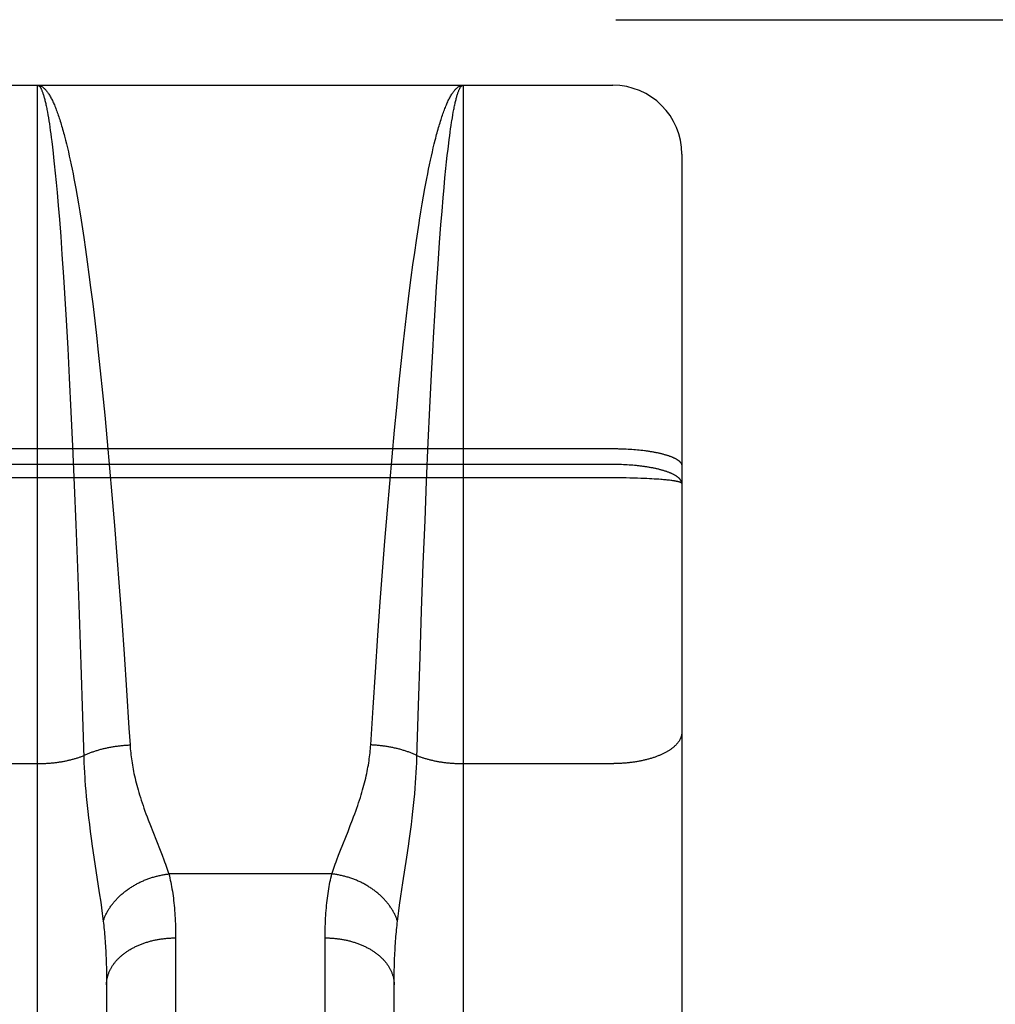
# Model space of a CAD drawing. Header units: inches. Extents: x 0 to 214, y 0 to 139.
# Tile 128 of 147: x 91.678 to 92.102, y 96.295 to 96.723. Entities that reach past the tile are written whole.
import ezdxf

# ---------------------------------------------------------------- set-up
doc = ezdxf.new("R2010")
doc.units = ezdxf.units.IN
doc.header["$LTSCALE"] = 11.786071
doc.header["$MEASUREMENT"] = 0
doc.linetypes.add('HIDDEN', pattern=[0.2, 0.1, -0.1])
doc.layers.add('MAIN_OR_RIGHT_DOOR_ASSEMBLY', color=7, linetype='CONTINUOUS')

msp = doc.modelspace()

# ---------------------------------------------------------------- linework, layer by layer
at = {"layer": 'MAIN_OR_RIGHT_DOOR_ASSEMBLY', "color": 8, "linetype": 'HIDDEN'}
for p, q in [((66.00823, 96.72308), (94.48673, 96.72308)), ((91.37123, 96.69458), (91.93623, 96.69458)), ((91.68623, 95.88379), (91.68623, 96.69458)), ((91.87123, 96.69458), (91.87123, 95.88379)), ((91.93623, 94.90958), (91.93623, 96.69458)), ((91.69052, 96.68285), (91.69073, 96.68166)), ((91.69073, 96.68166), (91.69094, 96.68042)), ((91.69094, 96.68042), (91.69115, 96.67912)), ((91.8663, 96.67912), (91.86651, 96.68042)), ((91.86651, 96.68042), (91.86672, 96.68166)), ((91.69115, 96.67912), (91.69136, 96.67776)), ((91.69136, 96.67776), (91.69157, 96.67636)), ((91.69157, 96.67636), (91.69178, 96.67489)), ((91.86556, 96.67414), (91.86577, 96.67563)), ((91.86577, 96.67563), (91.86598, 96.67707)), ((91.69178, 96.67489), (91.69199, 96.67338)), ((91.69199, 96.67338), (91.6922, 96.67181)), ((91.6922, 96.67181), (91.69241, 96.67018)), ((91.69797, 96.67237), (91.69838, 96.67076)), ((91.86515, 96.671), (91.86536, 96.6726)), ((91.86536, 96.6726), (91.86556, 96.67414)), ((91.69241, 96.67018), (91.69272, 96.66765)), ((91.69272, 96.66765), (91.69302, 96.665)), ((91.69838, 96.67076), (91.69879, 96.6691)), ((91.69879, 96.6691), (91.69921, 96.66738)), ((91.69921, 96.66738), (91.69962, 96.66562)), ((91.85783, 96.66562), (91.85824, 96.66738)), ((91.85824, 96.66738), (91.85866, 96.6691)), ((91.86463, 96.66678), (91.86494, 96.66935)), ((91.86494, 96.66935), (91.86515, 96.671)), ((91.69302, 96.665), (91.69323, 96.66317)), ((91.69323, 96.66317), (91.69353, 96.66034)), ((91.69962, 96.66562), (91.70003, 96.6638)), ((91.70003, 96.6638), (91.70043, 96.66194)), ((91.85702, 96.66194), (91.85742, 96.6638)), ((91.85742, 96.6638), (91.85783, 96.66562)), ((91.86402, 96.6613), (91.86432, 96.6641)), ((91.86432, 96.6641), (91.86463, 96.66678)), ((91.96623, 96.66458), (91.96623, 94.93958)), ((91.69353, 96.66034), (91.69394, 96.65638)), ((91.70043, 96.66194), (91.70084, 96.66002)), ((91.70084, 96.66002), (91.70124, 96.65806)), ((91.85621, 96.65806), (91.85661, 96.66002)), ((91.85661, 96.66002), (91.85702, 96.66194)), ((91.86331, 96.65433), (91.86372, 96.65838)), ((91.86372, 96.65838), (91.86402, 96.6613)), ((91.69394, 96.65638), (91.69434, 96.65223)), ((91.70124, 96.65806), (91.70165, 96.65604)), ((91.70165, 96.65604), (91.70205, 96.65398)), ((91.8554, 96.65398), (91.8558, 96.65604)), ((91.8558, 96.65604), (91.85621, 96.65806)), ((91.86291, 96.65009), (91.86331, 96.65433)), ((91.69434, 96.65223), (91.69473, 96.6479)), ((91.70205, 96.65398), (91.70245, 96.65187)), ((91.70245, 96.65187), (91.70285, 96.64972)), ((91.8546, 96.64972), (91.855, 96.65187)), ((91.855, 96.65187), (91.8554, 96.65398)), ((91.86252, 96.64566), (91.86291, 96.65009)), ((91.69473, 96.6479), (91.69523, 96.64222)), ((91.70285, 96.64972), (91.70344, 96.6464)), ((91.70344, 96.6464), (91.70403, 96.64298)), ((91.85342, 96.64298), (91.85401, 96.6464)), ((91.85401, 96.6464), (91.8546, 96.64972)), ((91.86203, 96.63987), (91.86252, 96.64566)), ((91.69523, 96.64222), (91.69571, 96.63626)), ((91.70403, 96.64298), (91.70462, 96.63947)), ((91.85283, 96.63947), (91.85342, 96.64298)), ((91.70462, 96.63947), (91.7052, 96.63585)), ((91.85225, 96.63585), (91.85283, 96.63947)), ((91.86155, 96.63381), (91.86203, 96.63987)), ((91.69571, 96.63626), (91.69629, 96.62877)), ((91.7052, 96.63585), (91.70578, 96.63215)), ((91.86097, 96.62619), (91.86155, 96.63381)), ((91.69629, 96.62877), (91.69685, 96.62091)), ((91.70578, 96.63215), (91.70635, 96.62835)), ((91.85091, 96.62707), (91.85148, 96.63089)), ((91.70635, 96.62835), (91.70711, 96.62316)), ((91.85016, 96.62183), (91.85091, 96.62707)), ((91.86032, 96.61685), (91.86097, 96.62619)), ((91.69685, 96.62091), (91.6975, 96.61131)), ((91.70711, 96.62316), (91.70785, 96.61781)), ((91.84941, 96.61645), (91.85016, 96.62183)), ((91.70785, 96.61781), (91.70859, 96.61232)), ((91.84867, 96.61092), (91.84941, 96.61645)), ((91.85968, 96.60706), (91.86032, 96.61685)), ((91.6975, 96.61131), (91.69795, 96.60419)), ((91.70859, 96.61232), (91.70932, 96.60669)), ((91.84795, 96.60526), (91.84867, 96.61092)), ((91.85905, 96.59686), (91.85968, 96.60706)), ((91.69795, 96.60419), (91.69867, 96.59236)), ((91.70932, 96.60669), (91.71022, 96.59948)), ((91.84705, 96.59801), (91.84795, 96.60526)), ((91.71022, 96.59948), (91.71111, 96.59207)), ((91.84617, 96.59057), (91.84705, 96.59801)), ((91.85835, 96.58473), (91.85905, 96.59686)), ((91.69867, 96.59236), (91.69936, 96.58007)), ((91.71111, 96.59207), (91.71197, 96.5845)), ((91.8453, 96.58296), (91.84617, 96.59057)), ((91.71197, 96.5845), (91.71249, 96.57988)), ((91.84429, 96.57363), (91.8453, 96.58296)), ((91.85751, 96.56896), (91.85818, 96.58163)), ((91.85818, 96.58163), (91.85835, 96.58473)), ((91.69936, 96.58007), (91.70003, 96.56735)), ((91.71249, 96.57988), (91.7135, 96.57047)), ((91.84329, 96.5641), (91.84429, 96.57363)), ((91.7135, 96.57047), (91.71448, 96.56088)), ((91.85677, 96.55428), (91.85751, 96.56896)), ((91.70003, 96.56735), (91.70076, 96.55263)), ((91.71448, 96.56088), (91.71544, 96.55113)), ((91.84232, 96.5544), (91.84329, 96.5641)), ((91.70076, 96.55263), (91.70145, 96.5376)), ((91.84138, 96.54457), (91.84232, 96.5544)), ((91.85607, 96.53928), (91.85677, 96.55428)), ((91.71544, 96.55113), (91.71653, 96.53963)), ((91.84032, 96.53304), (91.84138, 96.54457)), ((91.71653, 96.53963), (91.71757, 96.52807)), ((91.85533, 96.52241), (91.85607, 96.53928)), ((91.37123, 96.53658), (91.93665, 96.53658)), ((91.70145, 96.5376), (91.70219, 96.52071)), ((91.93665, 96.53658), (91.93749, 96.53657)), ((91.93875, 96.53655), (91.93958, 96.53653)), ((91.93958, 96.53653), (91.94042, 96.53651)), ((91.94042, 96.53651), (91.94125, 96.53647)), ((91.94125, 96.53647), (91.94208, 96.53644)), ((91.94208, 96.53644), (91.9429, 96.53639)), ((91.9429, 96.53639), (91.94372, 96.53634)), ((91.94372, 96.53634), (91.94453, 96.53629)), ((91.94453, 96.53629), (91.94533, 96.53623)), ((91.94533, 96.53623), (91.94613, 96.53616)), ((91.94613, 96.53616), (91.94692, 96.53609)), ((91.94692, 96.53609), (91.9477, 96.53601)), ((91.9477, 96.53601), (91.94848, 96.53593)), ((91.94848, 96.53593), (91.94924, 96.53584)), ((91.8393, 96.52143), (91.84032, 96.53304)), ((91.93665, 96.52967), (91.3708, 96.52967)), ((91.71757, 96.52807), (91.71858, 96.51643)), ((91.93749, 96.52967), (91.93665, 96.52967)), ((91.93833, 96.52965), (91.93749, 96.52967)), ((91.93917, 96.52963), (91.93833, 96.52965)), ((91.94, 96.52961), (91.93917, 96.52963)), ((91.94084, 96.52957), (91.94, 96.52961)), ((91.94166, 96.52954), (91.94084, 96.52957)), ((91.94249, 96.52949), (91.94166, 96.52954)), ((91.94331, 96.52944), (91.94249, 96.52949)), ((91.94413, 96.52938), (91.94331, 96.52944)), ((91.94493, 96.52932), (91.94413, 96.52938)), ((91.94574, 96.52925), (91.94493, 96.52932)), ((91.93707, 96.52384), (91.37038, 96.52384)), ((91.83831, 96.50976), (91.8393, 96.52143)), ((91.85463, 96.50535), (91.85533, 96.52241)), ((91.93875, 96.52384), (91.93707, 96.52384)), ((91.94042, 96.52382), (91.93875, 96.52384)), ((91.94208, 96.5238), (91.94042, 96.52382)), ((91.94372, 96.52377), (91.94208, 96.5238)), ((91.94534, 96.52373), (91.94372, 96.52377)), ((91.94692, 96.52368), (91.94534, 96.52373)), ((91.94848, 96.52363), (91.94692, 96.52368)), ((91.94999, 96.52357), (91.94848, 96.52363)), ((91.9511, 96.52352), (91.94999, 96.52357)), ((91.95219, 96.52347), (91.9511, 96.52352)), ((91.95324, 96.52341), (91.95219, 96.52347)), ((91.95426, 96.52335), (91.95324, 96.52341)), ((91.95526, 96.52329), (91.95426, 96.52335)), ((91.95622, 96.52323), (91.95526, 96.52329)), ((91.95714, 96.52316), (91.95622, 96.52323)), ((91.95773, 96.52311), (91.95714, 96.52316)), ((91.95831, 96.52306), (91.95773, 96.52311)), ((91.95887, 96.52301), (91.95831, 96.52306)), ((91.95942, 96.52295), (91.95887, 96.52301)), ((91.95994, 96.5229), (91.95942, 96.52295)), ((91.96045, 96.52285), (91.95994, 96.5229)), ((91.96093, 96.52279), (91.96045, 96.52285)), ((91.9614, 96.52273), (91.96093, 96.52279)), ((91.96185, 96.52268), (91.9614, 96.52273)), ((91.70219, 96.52071), (91.70289, 96.50364)), ((91.71858, 96.51643), (91.71969, 96.50308)), ((91.83723, 96.4964), (91.83831, 96.50976)), ((91.8539, 96.48652), (91.85463, 96.50535)), ((91.70289, 96.50364), (91.70361, 96.48481)), ((91.71969, 96.50308), (91.72075, 96.48974)), ((91.83619, 96.4831), (91.83723, 96.4964)), ((91.72075, 96.48974), (91.72176, 96.47648)), ((91.70361, 96.48481), (91.70435, 96.4644)), ((91.83521, 96.4699), (91.83619, 96.4831)), ((91.85316, 96.4661), (91.8539, 96.48652)), ((91.72176, 96.47648), (91.72283, 96.46174)), ((91.83416, 96.45527), (91.83521, 96.4699)), ((91.85247, 96.446), (91.85316, 96.4661)), ((91.70435, 96.4644), (91.70509, 96.4427)), ((91.72283, 96.46174), (91.72385, 96.44727)), ((91.83307, 96.43937), (91.83416, 96.45527)), ((91.72385, 96.44727), (91.7249, 96.4316)), ((91.85179, 96.42485), (91.85247, 96.446)), ((91.70509, 96.4427), (91.70581, 96.4201)), ((91.83206, 96.42397), (91.83307, 96.43937)), ((91.7249, 96.4316), (91.72597, 96.41501)), ((91.83103, 96.40773), (91.83206, 96.42397)), ((91.8511, 96.40208), (91.85179, 96.42485)), ((91.72597, 96.41501), (91.72642, 96.40773)), ((91.85103, 96.39999), (91.8511, 96.40208)), ((91.62123, 96.39961), (91.68663, 96.39961)), ((91.70642, 96.39999), (91.70651, 96.39786)), ((91.70651, 96.39786), (91.70662, 96.39569)), ((91.85083, 96.39569), (91.85094, 96.39786)), ((91.85094, 96.39786), (91.85103, 96.39999)), ((91.87123, 96.39961), (91.93665, 96.39961)), ((91.70662, 96.39569), (91.70676, 96.39347)), ((91.85054, 96.39121), (91.85069, 96.39347)), ((91.85069, 96.39347), (91.85083, 96.39569)), ((91.707, 96.39005), (91.70719, 96.3877)), ((91.85016, 96.3865), (91.85036, 96.38889)), ((91.85036, 96.38889), (91.85054, 96.39121)), ((91.70719, 96.3877), (91.70741, 96.38527)), ((91.70741, 96.38527), (91.70765, 96.38276)), ((91.84993, 96.38402), (91.85016, 96.3865)), ((91.70765, 96.38276), (91.70793, 96.38014)), ((91.84937, 96.3788), (91.84967, 96.38146)), ((91.84967, 96.38146), (91.84993, 96.38402)), ((91.7084, 96.37602), (91.70876, 96.37313)), ((91.84869, 96.37313), (91.84905, 96.37602)), ((91.84905, 96.37602), (91.84937, 96.3788)), ((91.70876, 96.37313), (91.70915, 96.37012)), ((91.73528, 96.37267), (91.73627, 96.37015)), ((91.82118, 96.37015), (91.82217, 96.37267)), ((91.82217, 96.37267), (91.82314, 96.3752)), ((91.8483, 96.37012), (91.84869, 96.37313)), ((91.70915, 96.37012), (91.70957, 96.367)), ((91.73627, 96.37015), (91.73953, 96.36194)), ((91.81792, 96.36194), (91.82118, 96.37015)), ((91.84788, 96.367), (91.8483, 96.37012)), ((91.70957, 96.367), (91.71003, 96.36378)), ((91.71003, 96.36378), (91.71075, 96.35886)), ((91.8467, 96.35886), (91.84742, 96.36378)), ((91.84742, 96.36378), (91.84788, 96.367)), ((91.71075, 96.35886), (91.71308, 96.34337)), ((91.73953, 96.36194), (91.74035, 96.35983)), ((91.81634, 96.35783), (91.8171, 96.35983)), ((91.8171, 96.35983), (91.81792, 96.36194)), ((91.84501, 96.34772), (91.8467, 96.35886)), ((91.81414, 96.35164), (91.74331, 96.35164)), ((91.84416, 96.34199), (91.84501, 96.34772)), ((91.71308, 96.34337), (91.71367, 96.33934)), ((91.8436, 96.33807), (91.84416, 96.34199)), ((91.71367, 96.33934), (91.71402, 96.33683)), ((91.84327, 96.33562), (91.8436, 96.33807)), ((91.71402, 96.33683), (91.71434, 96.33444)), ((91.84268, 96.33108), (91.84296, 96.33329)), ((91.84296, 96.33329), (91.84327, 96.33562)), ((91.74622, 96.32508), (91.74623, 95.97993)), ((91.81123, 95.9786), (91.81123, 96.32382)), ((91.71601, 96.31508), (91.71609, 96.31285)), ((91.71609, 96.31285), (91.71615, 96.31057)), ((91.84128, 96.30941), (91.84133, 96.31172)), ((91.71615, 96.31057), (91.71619, 96.30824)), ((91.71619, 96.30824), (91.71622, 96.30586)), ((91.84124, 96.30706), (91.84128, 96.30941)), ((91.71622, 96.30586), (91.71623, 96.30344)), ((91.71623, 96.30344), (91.71622, 95.99623)), ((91.84123, 96.30466), (91.84124, 96.30706)), ((91.84123, 95.99744), (91.84123, 96.30466))]:
    msp.add_line(p, q, dxfattribs=at)
for points in [[(91.68623, 96.69458), (91.68644, 96.69457), (91.68666, 96.69455), (91.68687, 96.69451), (91.68709, 96.69446), (91.68731, 96.69439), (91.68752, 96.69431), (91.68774, 96.69421), (91.68796, 96.6941), (91.68817, 96.69397), (91.68839, 96.69383), (91.6886, 96.69367), (91.68882, 96.6935), (91.68904, 96.69332), (91.68925, 96.69311), (91.68947, 96.6929), (91.68968, 96.69267), (91.6899, 96.69242), (91.69011, 96.69216), (91.69033, 96.69188), (91.69055, 96.69159), (91.69076, 96.69129), (91.69098, 96.69097), (91.69119, 96.69063), (91.6914, 96.69028), (91.69162, 96.68992), (91.69183, 96.68954), (91.69205, 96.68915), (91.69226, 96.68874), (91.69248, 96.68831), (91.69269, 96.68788), (91.6929, 96.68743), (91.69312, 96.68696), (91.69333, 96.68648), (91.69354, 96.68599), (91.69376, 96.68548), (91.69397, 96.68495), (91.69418, 96.68442), (91.69439, 96.68387), (91.69461, 96.6833), (91.69482, 96.68272), (91.69503, 96.68213), (91.69524, 96.68152), (91.69545, 96.6809), (91.69566, 96.68026), (91.69587, 96.67961), (91.69608, 96.67895), (91.69629, 96.67827), (91.6965, 96.67758), (91.69671, 96.67688), (91.69692, 96.67616), (91.69713, 96.67543), (91.69734, 96.67468), (91.69755, 96.67392), (91.69776, 96.67315), (91.69797, 96.67237)], [(91.68623, 96.69458), (91.68633, 96.69457), (91.68644, 96.69455), (91.68655, 96.69451), (91.68666, 96.69446), (91.68677, 96.69439), (91.68687, 96.69431), (91.68698, 96.69422), (91.68709, 96.69411), (91.6872, 96.69398), (91.68731, 96.69384), (91.68741, 96.69369), (91.68752, 96.69352), (91.68763, 96.69333), (91.68774, 96.69313), (91.68785, 96.69292), (91.68795, 96.69269), (91.68806, 96.69245), (91.68817, 96.69219), (91.68828, 96.69191), (91.68839, 96.69163), (91.68849, 96.69133), (91.6886, 96.69101), (91.68871, 96.69068), (91.68882, 96.69033), (91.68892, 96.68997), (91.68903, 96.6896), (91.68914, 96.68921), (91.68924, 96.68881), (91.68935, 96.68839), (91.68946, 96.68796), (91.68956, 96.68751), (91.68967, 96.68705), (91.68978, 96.68657), (91.68988, 96.68609), (91.68999, 96.68558), (91.6901, 96.68506), (91.6902, 96.68453), (91.69031, 96.68399), (91.69042, 96.68343), (91.69052, 96.68285)], [(91.85866, 96.6691), (91.85907, 96.67076), (91.85928, 96.67157), (91.85948, 96.67237), (91.85969, 96.67315), (91.8599, 96.67392), (91.86011, 96.67468), (91.86032, 96.67543), (91.86053, 96.67616), (91.86074, 96.67688), (91.86095, 96.67758), (91.86116, 96.67827), (91.86137, 96.67895), (91.86158, 96.67961), (91.86179, 96.68026), (91.862, 96.6809), (91.86221, 96.68152), (91.86242, 96.68213), (91.86263, 96.68272), (91.86284, 96.6833), (91.86306, 96.68387), (91.86327, 96.68442), (91.86348, 96.68495), (91.86369, 96.68548), (91.86391, 96.68599), (91.86412, 96.68648), (91.86433, 96.68696), (91.86455, 96.68743), (91.86476, 96.68788), (91.86497, 96.68831), (91.86519, 96.68874), (91.8654, 96.68915), (91.86562, 96.68954), (91.86583, 96.68992), (91.86605, 96.69028), (91.86626, 96.69063), (91.86648, 96.69097), (91.86669, 96.69129), (91.86691, 96.69159), (91.86712, 96.69188), (91.86734, 96.69216), (91.86755, 96.69242), (91.86777, 96.69267), (91.86798, 96.6929), (91.8682, 96.69311), (91.86841, 96.69332), (91.86863, 96.6935), (91.86885, 96.69367), (91.86906, 96.69383), (91.86928, 96.69397), (91.86949, 96.6941), (91.86971, 96.69421), (91.86993, 96.69431), (91.87014, 96.69439), (91.87036, 96.69446), (91.87058, 96.69451), (91.87079, 96.69455), (91.87101, 96.69457), (91.87123, 96.69458)], [(91.86672, 96.68166), (91.86693, 96.68285), (91.86703, 96.68343), (91.86714, 96.68399), (91.86725, 96.68453), (91.86735, 96.68506), (91.86746, 96.68558), (91.86757, 96.68609), (91.86767, 96.68657), (91.86778, 96.68705), (91.86789, 96.68751), (91.86799, 96.68796), (91.8681, 96.68839), (91.86821, 96.68881), (91.86831, 96.68921), (91.86842, 96.6896), (91.86853, 96.68997), (91.86864, 96.69033), (91.86874, 96.69068), (91.86885, 96.69101), (91.86896, 96.69133), (91.86907, 96.69163), (91.86917, 96.69191), (91.86928, 96.69219), (91.86939, 96.69245), (91.8695, 96.69269), (91.8696, 96.69292), (91.86971, 96.69313), (91.86982, 96.69333), (91.86993, 96.69352), (91.87004, 96.69369), (91.87014, 96.69384), (91.87025, 96.69398), (91.87036, 96.69411), (91.87047, 96.69422), (91.87058, 96.69431), (91.87068, 96.69439), (91.87079, 96.69446), (91.8709, 96.69451), (91.87101, 96.69455), (91.87112, 96.69457), (91.87123, 96.69458)], [(91.86598, 96.67707), (91.86619, 96.67845), (91.8663, 96.67912)], [(91.85148, 96.63089), (91.85206, 96.63463), (91.85225, 96.63585)], [(91.93749, 96.53657), (91.93833, 96.53656), (91.93875, 96.53655)], [(91.94924, 96.53584), (91.94999, 96.53575), (91.95036, 96.5357), (91.95073, 96.53565), (91.9511, 96.5356), (91.95147, 96.53555), (91.95183, 96.53549), (91.95218, 96.53544), (91.95254, 96.53538), (91.95289, 96.53532), (91.95324, 96.53526), (91.95358, 96.5352), (91.95392, 96.53514), (91.95426, 96.53508), (91.9546, 96.53502), (91.95493, 96.53495), (91.95525, 96.53489), (91.95558, 96.53482), (91.9559, 96.53475), (91.95621, 96.53468), (91.95653, 96.53461), (91.95683, 96.53454), (91.95714, 96.53447), (91.95744, 96.5344), (91.95773, 96.53432), (91.95802, 96.53425), (91.95831, 96.53417), (91.95859, 96.53409), (91.95887, 96.53402), (91.95914, 96.53394), (91.95941, 96.53386), (91.95968, 96.53377), (91.95994, 96.53369), (91.96019, 96.53361), (91.96044, 96.53353), (91.96069, 96.53344), (91.96093, 96.53336), (91.96117, 96.53327), (91.9614, 96.53318), (91.96163, 96.53309), (91.96185, 96.53301), (91.96206, 96.53292), (91.96227, 96.53283), (91.96248, 96.53274), (91.96268, 96.53264), (91.96288, 96.53255), (91.96307, 96.53246), (91.96325, 96.53237), (91.96343, 96.53227), (91.96361, 96.53218), (91.96378, 96.53208), (91.96394, 96.53198), (91.9641, 96.53189), (91.96425, 96.53179), (91.9644, 96.53169), (91.96454, 96.5316), (91.96468, 96.5315), (91.96481, 96.5314), (91.96493, 96.5313), (91.96505, 96.5312), (91.96517, 96.5311), (91.96527, 96.531), (91.96538, 96.5309), (91.96547, 96.5308), (91.96556, 96.53069), (91.96565, 96.53059), (91.96573, 96.53049), (91.9658, 96.53039), (91.96587, 96.53029), (91.96593, 96.53018), (91.96599, 96.53008), (91.96604, 96.52998), (91.96608, 96.52987), (91.96612, 96.52977), (91.96615, 96.52967), (91.96618, 96.52956), (91.9662, 96.52946), (91.96621, 96.52936), (91.96622, 96.52925), (91.96623, 96.52915)], [(91.96623, 96.52141), (91.96622, 96.52153), (91.96621, 96.52164), (91.9662, 96.52176), (91.96618, 96.52187), (91.96615, 96.52199), (91.96612, 96.52211), (91.96608, 96.52222), (91.96604, 96.52234), (91.96599, 96.52245), (91.96593, 96.52257), (91.96587, 96.52268), (91.9658, 96.5228), (91.96573, 96.52291), (91.96565, 96.52302), (91.96556, 96.52314), (91.96547, 96.52325), (91.96538, 96.52336), (91.96527, 96.52348), (91.96517, 96.52359), (91.96505, 96.5237), (91.96493, 96.52381), (91.96481, 96.52392), (91.96468, 96.52403), (91.96454, 96.52414), (91.9644, 96.52425), (91.96425, 96.52436), (91.9641, 96.52447), (91.96394, 96.52457), (91.96378, 96.52468), (91.96361, 96.52479), (91.96343, 96.52489), (91.96325, 96.525), (91.96307, 96.5251), (91.96288, 96.5252), (91.96268, 96.52531), (91.96248, 96.52541), (91.96228, 96.52551), (91.96206, 96.52561), (91.96185, 96.52571), (91.96163, 96.52581), (91.9614, 96.5259), (91.96117, 96.526), (91.96093, 96.5261), (91.96069, 96.52619), (91.96045, 96.52629), (91.9602, 96.52638), (91.95994, 96.52647), (91.95968, 96.52656), (91.95942, 96.52665), (91.95915, 96.52674), (91.95887, 96.52683), (91.95859, 96.52692), (91.95831, 96.527), (91.95803, 96.52709), (91.95773, 96.52717), (91.95744, 96.52725), (91.95714, 96.52733), (91.95684, 96.52741), (91.95653, 96.52749), (91.95622, 96.52757), (91.9559, 96.52765), (91.95558, 96.52772), (91.95526, 96.5278), (91.95493, 96.52787), (91.9546, 96.52794), (91.95426, 96.52801), (91.95393, 96.52808), (91.95359, 96.52815), (91.95324, 96.52822), (91.95289, 96.52828), (91.95254, 96.52834), (91.95219, 96.52841), (91.95183, 96.52847), (91.95147, 96.52853), (91.9511, 96.52859), (91.95074, 96.52864), (91.95037, 96.5287), (91.94999, 96.52875), (91.94962, 96.5288), (91.94924, 96.52885), (91.94886, 96.5289), (91.94848, 96.52895), (91.94809, 96.529), (91.94771, 96.52904), (91.94732, 96.52909), (91.94692, 96.52913), (91.94653, 96.52917), (91.94574, 96.52925)], [(91.96623, 96.52141), (91.96622, 96.52145), (91.96621, 96.52148), (91.9662, 96.52151), (91.96618, 96.52155), (91.96615, 96.52158), (91.96612, 96.52162), (91.96608, 96.52165), (91.96604, 96.52168), (91.96599, 96.52172), (91.96593, 96.52175), (91.96587, 96.52179), (91.9658, 96.52182), (91.96573, 96.52185), (91.96565, 96.52189), (91.96556, 96.52192), (91.96547, 96.52195), (91.96538, 96.52199), (91.96527, 96.52202), (91.96517, 96.52205), (91.96505, 96.52208), (91.96493, 96.52212), (91.96481, 96.52215), (91.96468, 96.52218), (91.96454, 96.52221), (91.9644, 96.52225), (91.96425, 96.52228), (91.9641, 96.52231), (91.96394, 96.52234), (91.96378, 96.52237), (91.96361, 96.5224), (91.96343, 96.52244), (91.96325, 96.52247), (91.96307, 96.5225), (91.96288, 96.52253), (91.96268, 96.52256), (91.96248, 96.52259), (91.96228, 96.52262), (91.96185, 96.52268)], [(91.70581, 96.4201), (91.70635, 96.40208), (91.70642, 96.39999)], [(91.96623, 96.4132), (91.96622, 96.41301), (91.96621, 96.41282), (91.9662, 96.41263), (91.96618, 96.41244), (91.96615, 96.41225), (91.96612, 96.41206), (91.96608, 96.41187), (91.96604, 96.41168), (91.96599, 96.41149), (91.96593, 96.4113), (91.96587, 96.41111), (91.9658, 96.41093), (91.96573, 96.41074), (91.96565, 96.41055), (91.96556, 96.41036), (91.96547, 96.41018), (91.96538, 96.40999), (91.96527, 96.40981), (91.96517, 96.40962), (91.96505, 96.40944), (91.96493, 96.40926), (91.96481, 96.40907), (91.96468, 96.40889), (91.96454, 96.40871), (91.9644, 96.40853), (91.96425, 96.40836), (91.9641, 96.40818), (91.96394, 96.408), (91.96378, 96.40783), (91.96361, 96.40765), (91.96343, 96.40748), (91.96325, 96.40731), (91.96307, 96.40713), (91.96288, 96.40696), (91.96268, 96.4068), (91.96248, 96.40663), (91.96228, 96.40646), (91.96206, 96.4063), (91.96185, 96.40613), (91.96163, 96.40597), (91.9614, 96.40581), (91.96117, 96.40565), (91.96093, 96.40549), (91.96069, 96.40534), (91.96045, 96.40518), (91.9602, 96.40503), (91.95994, 96.40488), (91.95968, 96.40473), (91.95942, 96.40458), (91.95915, 96.40443), (91.95887, 96.40429), (91.95859, 96.40415), (91.95831, 96.404), (91.95803, 96.40386), (91.95773, 96.40373), (91.95744, 96.40359), (91.95714, 96.40346), (91.95684, 96.40333), (91.95653, 96.4032), (91.95622, 96.40307), (91.9559, 96.40294), (91.95558, 96.40282), (91.95526, 96.4027), (91.95493, 96.40258), (91.9546, 96.40246), (91.95426, 96.40234), (91.95393, 96.40223), (91.95359, 96.40212), (91.95324, 96.40201), (91.95289, 96.4019), (91.95254, 96.4018), (91.95219, 96.40169), (91.95183, 96.40159), (91.95147, 96.4015), (91.9511, 96.4014), (91.95074, 96.40131), (91.95037, 96.40122), (91.94999, 96.40113), (91.94962, 96.40104), (91.94924, 96.40096), (91.94886, 96.40088), (91.94848, 96.4008), (91.94809, 96.40072), (91.94771, 96.40065), (91.94732, 96.40057), (91.94692, 96.4005), (91.94653, 96.40044), (91.94613, 96.40037), (91.94574, 96.40031), (91.94534, 96.40025), (91.94493, 96.4002), (91.94453, 96.40014), (91.94413, 96.40009), (91.94372, 96.40004), (91.94331, 96.4), (91.9429, 96.39995), (91.94249, 96.39991), (91.94208, 96.39987), (91.94166, 96.39984), (91.94125, 96.3998), (91.94084, 96.39977), (91.94042, 96.39974), (91.94, 96.39972), (91.93958, 96.3997), (91.93917, 96.39968), (91.93875, 96.39966), (91.93833, 96.39964), (91.93791, 96.39963), (91.93749, 96.39962), (91.93707, 96.39962), (91.93665, 96.39961)], [(91.70632, 96.40311), (91.70664, 96.40326), (91.70696, 96.40341), (91.70728, 96.40356), (91.70761, 96.4037), (91.70794, 96.40385), (91.70828, 96.40399), (91.70862, 96.40413), (91.70896, 96.40426), (91.70931, 96.4044), (91.70966, 96.40453), (91.71001, 96.40466), (91.71036, 96.40478), (91.71072, 96.40491), (91.71109, 96.40503), (91.71145, 96.40515), (91.71182, 96.40527), (91.71219, 96.40538), (91.71257, 96.4055), (91.71294, 96.40561), (91.71332, 96.40571), (91.7137, 96.40582), (91.71409, 96.40592), (91.71448, 96.40602), (91.71487, 96.40612), (91.71526, 96.40621), (91.71565, 96.40631), (91.71605, 96.40639), (91.71645, 96.40648), (91.71685, 96.40657), (91.71725, 96.40665), (91.71765, 96.40673), (91.71806, 96.4068), (91.71847, 96.40687), (91.71888, 96.40695), (91.71929, 96.40701), (91.7197, 96.40708), (91.72011, 96.40714), (91.72053, 96.4072), (91.72094, 96.40726), (91.72136, 96.40731), (91.72178, 96.40736), (91.7222, 96.40741), (91.72262, 96.40745), (91.72304, 96.40749), (91.72346, 96.40753), (91.72388, 96.40757), (91.7243, 96.4076), (91.72473, 96.40763), (91.72515, 96.40766), (91.72557, 96.40768), (91.726, 96.40771), (91.72642, 96.40773)], [(91.72642, 96.40773), (91.72648, 96.40688), (91.72654, 96.40603), (91.72662, 96.40517), (91.72671, 96.40431), (91.7268, 96.40344), (91.72691, 96.40256), (91.72702, 96.40168), (91.72715, 96.40079), (91.72729, 96.39989), (91.72744, 96.39898), (91.7276, 96.39806), (91.72777, 96.39714), (91.72796, 96.3962), (91.72815, 96.39525), (91.72836, 96.39429), (91.72859, 96.39331), (91.72882, 96.39232), (91.72908, 96.39131), (91.72934, 96.39029), (91.72963, 96.38925), (91.72993, 96.38818), (91.73024, 96.3871), (91.73057, 96.386), (91.73092, 96.38488), (91.73129, 96.38373), (91.73167, 96.38257), (91.73207, 96.38138), (91.73249, 96.38018), (91.73292, 96.37896), (91.73337, 96.37772), (91.73384, 96.37646), (91.73431, 96.3752), (91.73528, 96.37267)], [(91.82314, 96.3752), (91.82361, 96.37646), (91.82408, 96.37772), (91.82453, 96.37896), (91.82496, 96.38018), (91.82538, 96.38138), (91.82578, 96.38257), (91.82616, 96.38373), (91.82653, 96.38488), (91.82688, 96.386), (91.82721, 96.3871), (91.82752, 96.38818), (91.82782, 96.38925), (91.82811, 96.39029), (91.82837, 96.39131), (91.82863, 96.39232), (91.82886, 96.39331), (91.82909, 96.39429), (91.8293, 96.39525), (91.82949, 96.3962), (91.82968, 96.39714), (91.82985, 96.39806), (91.83001, 96.39898), (91.83016, 96.39989), (91.8303, 96.40079), (91.83043, 96.40168), (91.83054, 96.40256), (91.83065, 96.40344), (91.83075, 96.40431), (91.83083, 96.40517), (91.83091, 96.40603), (91.83097, 96.40688), (91.83103, 96.40773)], [(91.85113, 96.40311), (91.85081, 96.40326), (91.85049, 96.40341), (91.85017, 96.40356), (91.84984, 96.4037), (91.84951, 96.40385), (91.84917, 96.40399), (91.84883, 96.40413), (91.84849, 96.40426), (91.84814, 96.4044), (91.8478, 96.40453), (91.84744, 96.40466), (91.84709, 96.40478), (91.84673, 96.40491), (91.84636, 96.40503), (91.846, 96.40515), (91.84563, 96.40527), (91.84526, 96.40538), (91.84489, 96.4055), (91.84451, 96.40561), (91.84413, 96.40571), (91.84375, 96.40582), (91.84336, 96.40592), (91.84297, 96.40602), (91.84258, 96.40612), (91.84219, 96.40621), (91.8418, 96.40631), (91.8414, 96.40639), (91.841, 96.40648), (91.8406, 96.40657), (91.8402, 96.40665), (91.8398, 96.40673), (91.83939, 96.4068), (91.83898, 96.40687), (91.83857, 96.40695), (91.83816, 96.40701), (91.83775, 96.40708), (91.83734, 96.40714), (91.83692, 96.4072), (91.83651, 96.40726), (91.83609, 96.40731), (91.83567, 96.40736), (91.83525, 96.40741), (91.83483, 96.40745), (91.83441, 96.40749), (91.83399, 96.40753), (91.83357, 96.40757), (91.83315, 96.4076), (91.83272, 96.40763), (91.8323, 96.40766), (91.83188, 96.40768), (91.83145, 96.40771), (91.83103, 96.40773)], [(91.68663, 96.39961), (91.68704, 96.39962), (91.68745, 96.39962), (91.68786, 96.39963), (91.68826, 96.39964), (91.68867, 96.39966), (91.68908, 96.39967), (91.68948, 96.39969), (91.68989, 96.39971), (91.69029, 96.39974), (91.69069, 96.39976), (91.6911, 96.39979), (91.6915, 96.39982), (91.6919, 96.39986), (91.6923, 96.39989), (91.6927, 96.39993), (91.6931, 96.39997), (91.69349, 96.40002), (91.69389, 96.40006), (91.69428, 96.40011), (91.69467, 96.40016), (91.69506, 96.40021), (91.69545, 96.40027), (91.69584, 96.40033), (91.69623, 96.40039), (91.69661, 96.40045), (91.69699, 96.40052), (91.69737, 96.40058), (91.69775, 96.40065), (91.69812, 96.40073), (91.6985, 96.4008), (91.69887, 96.40088), (91.69924, 96.40096), (91.6996, 96.40104), (91.69997, 96.40112), (91.70033, 96.40121), (91.70069, 96.40129), (91.70104, 96.40138), (91.7014, 96.40148), (91.70175, 96.40157), (91.70209, 96.40167), (91.70244, 96.40177), (91.70278, 96.40187), (91.70312, 96.40197), (91.70345, 96.40208), (91.70379, 96.40218), (91.70412, 96.40229), (91.70444, 96.4024), (91.70476, 96.40252), (91.70508, 96.40263), (91.7054, 96.40275), (91.70571, 96.40287), (91.70602, 96.40299), (91.70632, 96.40311)], [(91.85113, 96.40311), (91.85143, 96.40299), (91.85174, 96.40287), (91.85205, 96.40275), (91.85237, 96.40263), (91.85269, 96.40252), (91.85301, 96.4024), (91.85333, 96.40229), (91.85366, 96.40218), (91.854, 96.40208), (91.85433, 96.40197), (91.85467, 96.40187), (91.85501, 96.40177), (91.85536, 96.40167), (91.8557, 96.40157), (91.85605, 96.40148), (91.85641, 96.40138), (91.85676, 96.40129), (91.85712, 96.40121), (91.85748, 96.40112), (91.85785, 96.40104), (91.85821, 96.40096), (91.85858, 96.40088), (91.85895, 96.4008), (91.85933, 96.40073), (91.8597, 96.40065), (91.86008, 96.40058), (91.86046, 96.40052), (91.86084, 96.40045), (91.86122, 96.40039), (91.86161, 96.40033), (91.862, 96.40027), (91.86239, 96.40021), (91.86278, 96.40016), (91.86317, 96.40011), (91.86356, 96.40006), (91.86396, 96.40002), (91.86435, 96.39997), (91.86475, 96.39993), (91.86515, 96.39989), (91.86555, 96.39986), (91.86595, 96.39982), (91.86635, 96.39979), (91.86676, 96.39976), (91.86716, 96.39974), (91.86756, 96.39971), (91.86797, 96.39969), (91.86837, 96.39967), (91.86878, 96.39966), (91.86919, 96.39964), (91.86959, 96.39963), (91.87, 96.39962), (91.87041, 96.39962), (91.87082, 96.39961), (91.87123, 96.39961)], [(91.70676, 96.39347), (91.70683, 96.39235), (91.707, 96.39005)], [(91.70793, 96.38014), (91.70808, 96.3788), (91.7084, 96.37602)], [(91.74035, 96.35983), (91.74111, 96.35783), (91.74147, 96.35688), (91.74182, 96.35594), (91.74214, 96.35504), (91.74246, 96.35415), (91.74276, 96.35329), (91.74304, 96.35245), (91.74331, 96.35164)], [(91.81414, 96.35164), (91.81441, 96.35245), (91.81469, 96.35329), (91.81499, 96.35415), (91.81531, 96.35504), (91.81564, 96.35594), (91.81598, 96.35688), (91.81634, 96.35783)], [(91.71477, 96.33108), (91.71488, 96.33141), (91.715, 96.33175), (91.71512, 96.33208), (91.71525, 96.33241), (91.71538, 96.33274), (91.71552, 96.33307), (91.71567, 96.3334), (91.71582, 96.33373), (91.71598, 96.33406), (91.71614, 96.33438), (91.71631, 96.33471), (91.71648, 96.33503), (91.71666, 96.33535), (91.71684, 96.33567), (91.71703, 96.33599), (91.71723, 96.33631), (91.71743, 96.33663), (91.71763, 96.33694), (91.71784, 96.33725), (91.71806, 96.33756), (91.71828, 96.33787), (91.7185, 96.33818), (91.71874, 96.33848), (91.71897, 96.33879), (91.71921, 96.33909), (91.71946, 96.33939), (91.71971, 96.33968), (91.71996, 96.33998), (91.72022, 96.34027), (91.72049, 96.34056), (91.72076, 96.34084), (91.72103, 96.34113), (91.72131, 96.34141), (91.72159, 96.34168), (91.72188, 96.34196), (91.72217, 96.34223), (91.72247, 96.3425), (91.72277, 96.34277), (91.72307, 96.34303), (91.72338, 96.3433), (91.72369, 96.34355), (91.72401, 96.34381), (91.72433, 96.34406), (91.72466, 96.34431), (91.72498, 96.34455), (91.72532, 96.3448), (91.72565, 96.34503), (91.72599, 96.34527), (91.72633, 96.3455), (91.72668, 96.34573), (91.72703, 96.34595), (91.72738, 96.34618), (91.72774, 96.34639), (91.7281, 96.34661), (91.72846, 96.34682), (91.72882, 96.34702), (91.72919, 96.34723), (91.72956, 96.34742), (91.72994, 96.34762), (91.73031, 96.34781), (91.73069, 96.348), (91.73107, 96.34818), (91.73146, 96.34836), (91.73184, 96.34853), (91.73223, 96.3487), (91.73262, 96.34887), (91.73302, 96.34903), (91.73341, 96.34919), (91.73381, 96.34934), (91.73421, 96.34949), (91.73461, 96.34964), (91.73501, 96.34978), (91.73542, 96.34991), (91.73582, 96.35004), (91.73623, 96.35017), (91.73664, 96.3503), (91.73705, 96.35041), (91.73746, 96.35053), (91.73788, 96.35064), (91.73829, 96.35074), (91.73871, 96.35084), (91.73912, 96.35094), (91.73954, 96.35103), (91.73996, 96.35112), (91.74037, 96.3512), (91.74079, 96.35127), (91.74121, 96.35135), (91.74163, 96.35141), (91.74205, 96.35148), (91.74247, 96.35154), (91.74289, 96.35159), (91.74331, 96.35164)], [(91.74331, 96.35164), (91.74353, 96.35076), (91.74374, 96.34986), (91.74394, 96.34896), (91.74413, 96.34803), (91.74432, 96.34709), (91.74449, 96.34614), (91.74466, 96.34517), (91.74482, 96.34419), (91.74497, 96.34319), (91.74511, 96.34217), (91.74525, 96.34114), (91.74537, 96.3401), (91.74549, 96.33904), (91.7456, 96.33796), (91.7457, 96.33687), (91.74579, 96.33576), (91.74587, 96.33464), (91.74595, 96.3335), (91.74601, 96.33234), (91.74607, 96.33117), (91.74612, 96.32998), (91.74616, 96.32878), (91.74619, 96.32757), (91.74621, 96.32633), (91.74622, 96.32508)], [(91.81123, 96.32382), (91.81123, 96.32508), (91.81124, 96.32633), (91.81126, 96.32757), (91.81129, 96.32878), (91.81133, 96.32998), (91.81138, 96.33117), (91.81144, 96.33234), (91.8115, 96.3335), (91.81158, 96.33464), (91.81166, 96.33576), (91.81175, 96.33687), (91.81185, 96.33796), (91.81196, 96.33904), (91.81208, 96.3401), (91.8122, 96.34114), (91.81234, 96.34217), (91.81248, 96.34319), (91.81263, 96.34419), (91.81279, 96.34517), (91.81296, 96.34614), (91.81313, 96.34709), (91.81332, 96.34803), (91.81351, 96.34896), (91.81371, 96.34986), (91.81392, 96.35076), (91.81414, 96.35164)], [(91.84268, 96.33108), (91.84257, 96.33141), (91.84245, 96.33175), (91.84233, 96.33208), (91.8422, 96.33241), (91.84207, 96.33274), (91.84193, 96.33307), (91.84178, 96.3334), (91.84163, 96.33373), (91.84147, 96.33406), (91.84131, 96.33438), (91.84114, 96.33471), (91.84097, 96.33503), (91.84079, 96.33535), (91.84061, 96.33567), (91.84042, 96.33599), (91.84022, 96.33631), (91.84002, 96.33663), (91.83982, 96.33694), (91.83961, 96.33725), (91.83939, 96.33756), (91.83917, 96.33787), (91.83895, 96.33818), (91.83871, 96.33848), (91.83848, 96.33879), (91.83824, 96.33909), (91.83799, 96.33939), (91.83774, 96.33968), (91.83749, 96.33998), (91.83723, 96.34027), (91.83696, 96.34056), (91.83669, 96.34084), (91.83642, 96.34113), (91.83614, 96.34141), (91.83586, 96.34168), (91.83557, 96.34196), (91.83528, 96.34223), (91.83498, 96.3425), (91.83468, 96.34277), (91.83438, 96.34303), (91.83407, 96.3433), (91.83376, 96.34355), (91.83344, 96.34381), (91.83312, 96.34406), (91.8328, 96.34431), (91.83247, 96.34455), (91.83214, 96.3448), (91.8318, 96.34503), (91.83146, 96.34527), (91.83112, 96.3455), (91.83077, 96.34573), (91.83042, 96.34595), (91.83007, 96.34618), (91.82971, 96.34639), (91.82936, 96.34661), (91.82899, 96.34682), (91.82863, 96.34702), (91.82826, 96.34723), (91.82789, 96.34742), (91.82752, 96.34762), (91.82714, 96.34781), (91.82676, 96.348), (91.82638, 96.34818), (91.82599, 96.34836), (91.82561, 96.34853), (91.82522, 96.3487), (91.82483, 96.34887), (91.82443, 96.34903), (91.82404, 96.34919), (91.82364, 96.34934), (91.82324, 96.34949), (91.82284, 96.34964), (91.82244, 96.34978), (91.82203, 96.34991), (91.82163, 96.35004), (91.82122, 96.35017), (91.82081, 96.3503), (91.8204, 96.35041), (91.81999, 96.35053), (91.81957, 96.35064), (91.81916, 96.35074), (91.81875, 96.35084), (91.81833, 96.35094), (91.81791, 96.35103), (91.81749, 96.35112), (91.81708, 96.3512), (91.81666, 96.35127), (91.81624, 96.35135), (91.81582, 96.35141), (91.8154, 96.35148), (91.81498, 96.35154), (91.81456, 96.35159), (91.81414, 96.35164)], [(91.71434, 96.33444), (91.71463, 96.33217), (91.71477, 96.33108)], [(91.71477, 96.33108), (91.71488, 96.33017), (91.71498, 96.32925), (91.71508, 96.32832), (91.71518, 96.32738), (91.71527, 96.32643), (91.71536, 96.32546), (91.71544, 96.32448), (91.71552, 96.32348), (91.7156, 96.32248), (91.71567, 96.32146), (91.71574, 96.32043), (91.7158, 96.31938), (91.71586, 96.31832), (91.71591, 96.31725), (91.71596, 96.31617), (91.71601, 96.31508)], [(91.84133, 96.31172), (91.8414, 96.31397), (91.84144, 96.31508), (91.84149, 96.31617), (91.84154, 96.31725), (91.84159, 96.31832), (91.84165, 96.31938), (91.84171, 96.32043), (91.84178, 96.32146), (91.84185, 96.32248), (91.84193, 96.32348), (91.84201, 96.32448), (91.84209, 96.32546), (91.84218, 96.32643), (91.84227, 96.32738), (91.84237, 96.32832), (91.84247, 96.32925), (91.84257, 96.33017), (91.84268, 96.33108)], [(91.71623, 96.30344), (91.71623, 96.30372), (91.71624, 96.30401), (91.71625, 96.30429), (91.71627, 96.30458), (91.7163, 96.30487), (91.71633, 96.30515), (91.71637, 96.30543), (91.71641, 96.30572), (91.71646, 96.306), (91.71652, 96.30629), (91.71658, 96.30657), (91.71665, 96.30685), (91.71672, 96.30713), (91.7168, 96.30741), (91.71689, 96.30769), (91.71698, 96.30797), (91.71707, 96.30825), (91.71718, 96.30853), (91.71728, 96.3088), (91.7174, 96.30908), (91.71752, 96.30935), (91.71764, 96.30963), (91.71777, 96.3099), (91.71791, 96.31017), (91.71805, 96.31044), (91.7182, 96.31071), (91.71835, 96.31097), (91.71851, 96.31124), (91.71867, 96.3115), (91.71884, 96.31176), (91.71902, 96.31202), (91.7192, 96.31228), (91.71938, 96.31254), (91.71957, 96.31279), (91.71977, 96.31304), (91.71997, 96.3133), (91.72017, 96.31354), (91.72039, 96.31379), (91.7206, 96.31404), (91.72082, 96.31428), (91.72105, 96.31452), (91.72128, 96.31476), (91.72152, 96.315), (91.72176, 96.31523), (91.722, 96.31546), (91.72225, 96.31569), (91.72251, 96.31592), (91.72277, 96.31614), (91.72303, 96.31637), (91.7233, 96.31659), (91.72358, 96.3168), (91.72386, 96.31702), (91.72414, 96.31723), (91.72443, 96.31744), (91.72472, 96.31764), (91.72501, 96.31785), (91.72531, 96.31805), (91.72562, 96.31825), (91.72592, 96.31844), (91.72623, 96.31863), (91.72655, 96.31882), (91.72687, 96.31901), (91.72719, 96.31919), (91.72752, 96.31937), (91.72785, 96.31955), (91.72819, 96.31972), (91.72852, 96.31989), (91.72887, 96.32006), (91.72921, 96.32022), (91.72956, 96.32038), (91.72991, 96.32054), (91.73026, 96.32069), (91.73062, 96.32084), (91.73098, 96.32099), (91.73135, 96.32113), (91.73171, 96.32127), (91.73208, 96.32141), (91.73246, 96.32154), (91.73283, 96.32167), (91.73321, 96.3218), (91.73359, 96.32192), (91.73397, 96.32204), (91.73436, 96.32215), (91.73474, 96.32227), (91.73513, 96.32237), (91.73553, 96.32248), (91.73592, 96.32258), (91.73632, 96.32267), (91.73671, 96.32277), (91.73711, 96.32285), (91.73752, 96.32294), (91.73792, 96.32302), (91.73833, 96.3231), (91.73873, 96.32317), (91.73914, 96.32324), (91.73955, 96.32331), (91.73996, 96.32337), (91.74037, 96.32343), (91.74079, 96.32348), (91.7412, 96.32353), (91.74162, 96.32358), (91.74203, 96.32362), (91.74245, 96.32366), (91.74287, 96.32369), (91.74328, 96.32372), (91.7437, 96.32375), (91.74412, 96.32377), (91.74454, 96.32379), (91.74496, 96.3238), (91.74538, 96.32381), (91.7458, 96.32382), (91.74623, 96.32382)], [(91.81123, 96.32382), (91.81165, 96.32382), (91.81207, 96.32381), (91.81249, 96.3238), (91.81291, 96.32379), (91.81333, 96.32377), (91.81375, 96.32375), (91.81417, 96.32372), (91.81458, 96.32369), (91.815, 96.32366), (91.81542, 96.32362), (91.81584, 96.32358), (91.81625, 96.32353), (91.81666, 96.32348), (91.81708, 96.32343), (91.81749, 96.32337), (91.8179, 96.32331), (91.81831, 96.32324), (91.81872, 96.32317), (91.81913, 96.3231), (91.81953, 96.32302), (91.81993, 96.32294), (91.82034, 96.32285), (91.82074, 96.32277), (91.82113, 96.32267), (91.82153, 96.32258), (91.82192, 96.32248), (91.82232, 96.32237), (91.82271, 96.32227), (91.82309, 96.32215), (91.82348, 96.32204), (91.82386, 96.32192), (91.82424, 96.3218), (91.82462, 96.32167), (91.82499, 96.32154), (91.82537, 96.32141), (91.82574, 96.32127), (91.8261, 96.32113), (91.82647, 96.32099), (91.82683, 96.32084), (91.82719, 96.32069), (91.82754, 96.32054), (91.82789, 96.32038), (91.82824, 96.32022), (91.82859, 96.32006), (91.82893, 96.31989), (91.82926, 96.31972), (91.8296, 96.31955), (91.82993, 96.31937), (91.83026, 96.31919), (91.83058, 96.31901), (91.8309, 96.31882), (91.83122, 96.31863), (91.83153, 96.31844), (91.83184, 96.31825), (91.83214, 96.31805), (91.83244, 96.31785), (91.83273, 96.31764), (91.83303, 96.31744), (91.83331, 96.31723), (91.83359, 96.31702), (91.83387, 96.3168), (91.83415, 96.31659), (91.83442, 96.31637), (91.83468, 96.31614), (91.83494, 96.31592), (91.8352, 96.31569), (91.83545, 96.31546), (91.83569, 96.31523), (91.83593, 96.315), (91.83617, 96.31476), (91.8364, 96.31452), (91.83663, 96.31428), (91.83685, 96.31404), (91.83706, 96.31379), (91.83728, 96.31354), (91.83748, 96.3133), (91.83768, 96.31304), (91.83788, 96.31279), (91.83807, 96.31254), (91.83825, 96.31228), (91.83843, 96.31202), (91.83861, 96.31176), (91.83878, 96.3115), (91.83894, 96.31124), (91.8391, 96.31097), (91.83925, 96.31071), (91.8394, 96.31044), (91.83954, 96.31017), (91.83968, 96.3099), (91.83981, 96.30963), (91.83993, 96.30935), (91.84005, 96.30908), (91.84017, 96.3088), (91.84027, 96.30853), (91.84038, 96.30825), (91.84047, 96.30797), (91.84056, 96.30769), (91.84065, 96.30741), (91.84073, 96.30713), (91.8408, 96.30685), (91.84087, 96.30657), (91.84093, 96.30629), (91.84099, 96.306), (91.84104, 96.30572), (91.84108, 96.30543), (91.84112, 96.30515), (91.84115, 96.30487), (91.84118, 96.30458), (91.8412, 96.30429), (91.84121, 96.30401), (91.84122, 96.30372), (91.84123, 96.30344)]]:
    msp.add_lwpolyline(points, dxfattribs=at)
msp.add_arc((91.93623, 96.66458), 0.03, 0, 90, dxfattribs=at)

doc.saveas('drawing.dxf')
